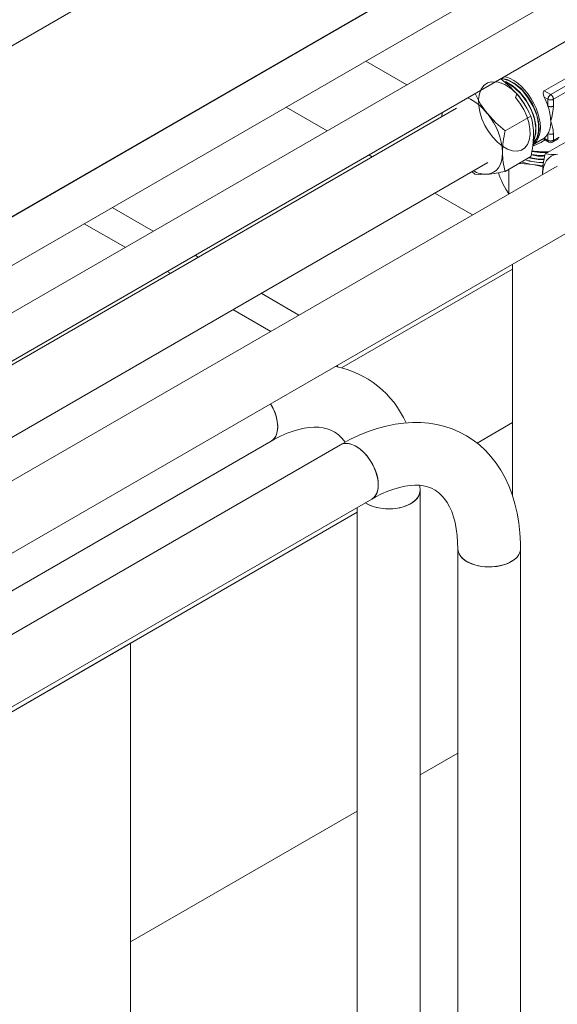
# Model space of a CAD drawing. Header units: millimetres. Extents: x 450 to 25135, y 150 to 17673.
# Tile 208 of 256: x 10562 to 10819, y 11521 to 11992. Entities that reach past the tile are written whole.
import ezdxf

# ---------------------------------------------------------------- set-up
doc = ezdxf.new("R2010")
doc.units = ezdxf.units.MM
doc.linetypes.add('SLD-Centrada-doble', pattern=[12.7, 6.35, -1.27, 1.27, -1.27, 1.27, -1.27])
doc.linetypes.add('SLD-Continua', pattern=[0])
doc.layers.add('COTAS', color=1, linetype='SLD-Continua')
doc.layers.add('OCULTA', color=8, linetype='SLD-Continua')

msp = doc.modelspace()

# ---------------------------------------------------------------- linework, layer by layer
at = {"color": 7, "linetype": 'SLD-Continua', "lineweight": 18, "ltscale": 30}
for p, q in [((10849.04, 12065.23), (9304.75, 11173.73)), ((9324.75, 11162.19), (10859.04, 12047.91)), ((10888.64, 12042.37), (9344.35, 11150.87)), ((9355.36, 11134.14), (10898.64, 12025.05)), ((10770.56, 11949.36), (9355.36, 11132.38)), ((9355.36, 11097.74), (10785.56, 11923.37)), ((10818.65, 11921.6), (9357.38, 11078.03)), ((9372.33, 11052.02), (10833.64, 11895.62)), ((10797.36, 11874.67), (10797.36, 11764.03)), ((9372.33, 11034.05), (10681.97, 11790.08)), ((10715.05, 11788.31), (9372.33, 11013.17)), ((10753.11, 11766.32), (10753.07, 11768.88)), ((10753.11, 11363.16), (10753.11, 11766.32)), ((9372.33, 10978.53), (10730.05, 11762.33)), ((10723.11, 11758.32), (10723.11, 11363.16)), ((10771.19, 11738.57), (10771.19, 11335.4)), ((10801.19, 11335.4), (10801.19, 11738.57))]:
    msp.add_line(p, q, dxfattribs=at)
at = {"color": 7, "linetype": 'SLD-Continua', "lineweight": 18, "ltscale": 30, "flags": 128}
for points in [[(10681.68, 11807.89), (10681.83, 11807.65), (10682.91, 11805.63), (10683.79, 11803.55), (10684.45, 11801.45), (10684.88, 11799.39), (10685.07, 11797.42), (10685.01, 11795.59), (10684.7, 11793.92), (10684.15, 11792.48), (10683.37, 11791.28), (10682.39, 11790.35), (10681.97, 11790.08)], [(10681.68, 11807.89), (10682.39, 11806.65), (10683.37, 11804.59), (10684.15, 11802.5), (10684.7, 11800.42), (10685.01, 11798.4), (10685.07, 11796.49), (10684.88, 11794.73), (10684.45, 11793.17), (10683.79, 11791.84), (10682.91, 11790.78), (10681.97, 11790.08)], [(10681.97, 11790.08), (10683.59, 11790.99), (10686.64, 11792.54), (10689.6, 11793.83), (10692.46, 11794.88), (10695.19, 11795.69), (10697.79, 11796.26), (10700.25, 11796.61), (10702.56, 11796.74), (10704.72, 11796.68), (10706.75, 11796.41), (10708.67, 11795.96), (10710.51, 11795.28), (10712.31, 11794.33), (10714.09, 11793.06), (10715.53, 11791.71), (10716.82, 11790.2), (10717.29, 11789.52)], [(10801.19, 11738.57), (10801.16, 11741.25), (10800.89, 11746.17), (10800.37, 11750.97), (10799.58, 11755.64), (10798.53, 11760.14), (10797.22, 11764.47), (10795.66, 11768.6), (10793.85, 11772.5), (10791.8, 11776.17), (10789.53, 11779.58), (10787.05, 11782.74), (10784.38, 11785.62), (10781.52, 11788.23), (10778.49, 11790.56), (10775.31, 11792.61), (10771.97, 11794.38), (10768.51, 11795.87), (10764.92, 11797.07), (10761.21, 11797.98), (10757.4, 11798.6), (10753.48, 11798.93), (10749.46, 11798.97), (10745.36, 11798.7), (10741.19, 11798.14), (10736.94, 11797.27), (10732.64, 11796.09), (10728.31, 11794.61), (10723.96, 11792.84), (10719.61, 11790.78), (10715.05, 11788.31)], [(10715.05, 11788.31), (10716.12, 11788.77), (10717.49, 11789), (10718.97, 11788.91), (10720.53, 11788.51), (10722.15, 11787.79), (10723.77, 11786.78), (10725.36, 11785.5), (10726.89, 11783.99), (10728.32, 11782.27), (10729.61, 11780.39), (10730.74, 11778.38), (10731.67, 11776.31), (10732.39, 11774.22), (10732.88, 11772.14), (10733.13, 11770.15), (10733.13, 11768.27), (10732.88, 11766.56), (10732.39, 11765.06), (10731.67, 11763.79), (10730.74, 11762.8), (10730.05, 11762.33)], [(10715.06, 11788.31), (10715.5, 11788.53), (10716.79, 11788.92), (10718.21, 11789), (10719.74, 11788.75), (10721.34, 11788.19), (10722.96, 11787.32), (10724.57, 11786.17), (10726.14, 11784.77), (10727.62, 11783.15), (10728.98, 11781.34), (10730.2, 11779.4), (10731.23, 11777.35), (10732.06, 11775.26), (10732.67, 11773.17), (10733.04, 11771.13), (10733.16, 11769.19)], [(10733.16, 11769.19), (10733.04, 11767.4), (10732.67, 11765.78), (10732.06, 11764.39), (10731.23, 11763.26), (10730.2, 11762.41), (10730.04, 11762.32)], [(10730.05, 11762.33), (10731.68, 11763.23), (10734.73, 11764.78), (10737.69, 11766.08), (10740.54, 11767.12), (10743.28, 11767.93), (10745.88, 11768.5), (10748.33, 11768.85), (10750.64, 11768.98), (10752.81, 11768.92), (10754.84, 11768.66), (10756.75, 11768.2), (10758.59, 11767.52), (10760.4, 11766.57), (10762.17, 11765.3), (10763.61, 11763.95), (10764.9, 11762.44), (10766.07, 11760.74), (10767.23, 11758.66), (10768.26, 11756.36), (10769.14, 11753.84), (10769.87, 11751.1), (10770.46, 11748.15), (10770.88, 11744.99), (10771.12, 11741.63), (10771.19, 11738.57)], [(10726.95, 11760.54), (10728.35, 11759.75), (10730.2, 11758.97), (10732.24, 11758.36), (10734.41, 11757.93), (10736.68, 11757.7), (10738.97, 11757.68), (10741.25, 11757.86), (10743.45, 11758.23), (10745.53, 11758.8), (10747.43, 11759.54), (10749.11, 11760.44), (10750.54, 11761.48), (10751.68, 11762.63), (10752.49, 11763.87), (10752.98, 11765.17), (10753.11, 11766.32)], [(10726.95, 11760.54), (10727.5, 11760.2), (10729.25, 11759.34), (10731.2, 11758.64), (10733.31, 11758.12), (10735.54, 11757.79), (10737.82, 11757.67), (10740.12, 11757.74), (10742.36, 11758.02), (10744.51, 11758.49), (10746.5, 11759.15), (10748.3, 11759.97), (10749.86, 11760.94), (10751.15, 11762.04), (10752.13, 11763.24), (10752.78, 11764.51), (10753.09, 11765.83), (10753.11, 11766.32)], [(10771.19, 11738.57), (10771.33, 11737.41), (10771.81, 11736.11), (10772.63, 11734.87), (10773.76, 11733.72), (10775.19, 11732.68), (10776.87, 11731.78), (10778.78, 11731.04), (10780.85, 11730.47), (10783.06, 11730.1), (10785.33, 11729.92), (10787.63, 11729.95), (10789.89, 11730.17), (10792.07, 11730.6), (10794.1, 11731.21), (10795.96, 11731.99), (10797.58, 11732.93), (10798.94, 11734), (10800, 11735.18), (10800.73, 11736.43), (10801.12, 11737.74), (10801.19, 11738.57)], [(10771.19, 11738.55), (10771.22, 11738.07), (10771.52, 11736.75), (10772.18, 11735.48), (10773.16, 11734.28), (10774.44, 11733.19), (10776, 11732.21), (10777.8, 11731.39), (10779.8, 11730.73), (10781.94, 11730.26), (10784.19, 11729.98), (10786.48, 11729.91), (10788.77, 11730.03), (10790.99, 11730.36), (10793.11, 11730.88), (10795.06, 11731.58), (10796.8, 11732.44)], [(10796.8, 11732.44), (10798.29, 11733.45), (10799.51, 11734.58), (10800.4, 11735.8), (10800.97, 11737.08), (10801.19, 11738.4), (10801.19, 11738.57)]]:
    msp.add_lwpolyline(points, dxfattribs=at)
at = {"color": 7, "linetype": 'SLD-Continua', "lineweight": 18, "ltscale": 900}
msp.add_arc((10703.64, 11779.9), 46.79, 23.7818, 78.8195, dxfattribs=at)
at = {"layer": 'COTAS', "linetype": 'SLD-Continua', "lineweight": 18, "ltscale": 30}
for p, q in [((10829.51, 11967.41), (10812.51, 11957.59)), ((10763.65, 11947.12), (10763.59, 11945.33)), ((10793.85, 11938.41), (10806.11, 11945.49)), ((10807.06, 11931.74), (10811.43, 11934.27)), ((10812.21, 11934.73), (10812.49, 11934.94)), ((10812.25, 11934.45), (10814.7, 11933.04)), ((10812.94, 11927.39), (10825.2, 11934.46)), ((10816.55, 11933.04), (10819.35, 11934.65)), ((10793.85, 11919.08), (10806.11, 11926.16)), ((10777.96, 11918.98), (10779.36, 11917.78)), ((10795.62, 11908.39), (10795.62, 11920.1))]:
    msp.add_line(p, q, dxfattribs=at)
at = {"layer": 'COTAS', "linetype": 'SLD-Centrada-doble', "lineweight": 18, "ltscale": 30}
for p, q in [((10815.63, 11955.79), (10832.63, 11965.6)), ((10833.94, 11963.34), (10816.93, 11953.52)), ((10812.51, 11957.59), (10815.63, 11955.79)), ((10814.32, 11953.52), (10812.49, 11954.58)), ((10814.32, 11950.29), (10814.32, 11953.52)), ((10816.93, 11953.52), (10816.93, 11950.29)), ((10814.32, 11933.88), (10814.32, 11937.12)), ((10816.93, 11937.12), (10816.93, 11933.88)), ((10812.49, 11934.94), (10814.32, 11933.88)), ((10816.93, 11933.88), (10819.74, 11935.5))]:
    msp.add_line(p, q, dxfattribs=at)
at = {"layer": 'COTAS', "linetype": 'SLD-Continua', "lineweight": 18, "ltscale": 30, "flags": 128}
for points in [[(10799.49, 11955.97), (10798.85, 11954.4), (10800.92, 11951.68), (10802.72, 11948.68), (10804.16, 11945.53), (10805.16, 11942.39), (10805.71, 11939.34), (10805.79, 11936.48), (10805.39, 11933.96), (10804.53, 11931.87), (10803.24, 11930.26), (10801.57, 11929.21), (10799.61, 11928.77), (10797.39, 11928.94), (10795.01, 11929.72), (10792.61, 11931.07), (10790.22, 11932.97), (10787.93, 11935.35), (10785.89, 11938.07), (10784.12, 11941.07), (10782.71, 11944.26), (10781.71, 11947.46), (10781.17, 11950.57), (10781.09, 11953.53), (10781.5, 11956.17), (10782.36, 11958.39), (10783.67, 11960.15), (10785.37, 11961.35), (10787.36, 11961.95), (10790.44, 11961.8), (10793.74, 11960.57), (10797.06, 11958.35), (10800.21, 11955.27), (10802.93, 11951.59), (10805.11, 11947.47), (10805.19, 11947.25)], [(10791.79, 11963.37), (10796.11, 11959.64), (10800.16, 11955.25)], [(10791.95, 11963.47), (10792.24, 11963.48), (10795.51, 11962.53), (10798.83, 11960.57), (10802.06, 11957.69), (10804.91, 11954.14), (10807.25, 11950.12), (10808.91, 11945.9), (10809.76, 11941.81), (10809.79, 11938.05), (10808.97, 11934.96), (10807.36, 11932.66), (10807.18, 11932.56)], [(10792.09, 11963.54), (10794.81, 11962.98), (10798.12, 11961.28), (10801.41, 11958.63), (10804.38, 11955.23), (10806.86, 11951.32), (10808.72, 11947.12), (10809.79, 11942.98), (10810.04, 11939.1), (10809.44, 11935.8), (10808.04, 11933.28), (10807.19, 11932.65)], [(10793.25, 11962.11), (10794.27, 11961.81), (10797.59, 11959.85), (10800.82, 11956.97), (10803.67, 11953.43), (10806.01, 11949.4), (10807.67, 11945.19), (10808.53, 11941.1), (10808.55, 11937.34), (10807.73, 11934.24), (10807.24, 11933.54)], [(10810.66, 11940.08), (10810.53, 11942.25), (10810.15, 11944.54), (10809.53, 11946.88), (10808.67, 11949.23), (10807.6, 11951.56), (10806.33, 11953.8), (10804.89, 11955.93), (10803.31, 11957.9), (10801.62, 11959.66), (10799.85, 11961.2), (10798.03, 11962.46), (10796.21, 11963.44), (10794.41, 11964.12), (10793.48, 11964.34)], [(10793.62, 11961.79), (10794.98, 11961.28), (10798.29, 11959.07), (10801.45, 11955.98), (10804.17, 11952.3), (10806.35, 11948.18), (10807.8, 11943.99), (10808.44, 11939.95), (10808.23, 11936.34), (10807.24, 11933.56)], [(10812.49, 11954.58), (10812.14, 11955.45), (10812, 11956.5), (10812.09, 11957.04), (10812.28, 11957.4), (10812.51, 11957.59)], [(10763.73, 11947.17), (10763.69, 11946.85), (10763.57, 11945.32)], [(10793.85, 11938.41), (10789.36, 11942.28), (10785.31, 11946.68)], [(10806.83, 11931.61), (10807.6, 11932.14), (10808.67, 11933.22), (10809.53, 11934.59), (10810.15, 11936.21), (10810.53, 11938.05), (10810.66, 11940.08)], [(10812.26, 11934.46), (10812.17, 11934.51), (10812.12, 11934.59), (10812.19, 11934.72), (10812.21, 11934.73)], [(10785.31, 11917.68), (10786.89, 11917.99), (10788.31, 11918.61), (10789.56, 11919.54), (10790.61, 11920.75), (10791.45, 11922.23), (10792.06, 11923.95), (10792.43, 11925.88), (10792.56, 11928)], [(10806.59, 11928.52), (10810.38, 11928.05), (10814.26, 11928.15)], [(10800.17, 11922.73), (10801.22, 11922.77), (10807.05, 11922.28)], [(10806.31, 11927.13), (10810.38, 11926.62), (10812.81, 11926.68)], [(10818.9, 11927.29), (10817.32, 11926.98), (10815.89, 11926.36), (10814.64, 11925.44), (10813.59, 11924.22), (10812.75, 11922.74), (10812.14, 11921.02), (10811.77, 11919.09), (10811.66, 11917.56)], [(10807.05, 11922.28), (10807.86, 11922.14), (10811.93, 11921.17)], [(10812.01, 11921.87), (10809.68, 11921.97), (10807.05, 11922.28)], [(10779.36, 11917.78), (10781.97, 11917.56), (10785.31, 11917.68)], [(10795.62, 11908.39), (10794.12, 11910.54), (10792.55, 11913.5)]]:
    msp.add_lwpolyline(points, dxfattribs=at)
at = {"layer": 'COTAS', "linetype": 'SLD-Continua', "lineweight": 18, "ltscale": 900}
for centre, radius, start, end in [((10820.43, 11974.72), 44.94, 204.2729, 218.6151), ((10766.27, 11932.41), 23.79, 36.8579, 66.2187), ((10764.51, 11926.82), 45.6, 24.1686, 38.5748), ((10785.33, 11940.45), 30.61, 18.7458, 27.4889), ((10761.13, 11926.55), 31.47, 2.6393, 39.7721), ((10792.39, 11942.59), 23.24, 0.876, 19.3352), ((10776.25, 11936.6), 31.15, 359.9466, 16.5763), ((10803.57, 11942.59), 12.06, 333.016, 1.688), ((10840.69, 11927.3), 48.14, 166.6559, 179.1674), ((10808.15, 11940.45), 7.01, 308.1958, 331.6228), ((10757.02, 11937.55), 50.4, 346.937, 358.8863), ((10815.63, 11934.64), 1.85, 240.0027, 299.9973), ((10823.87, 11927.99), 31.31, 179.9885, 196.5343), ((10812.36, 11959.87), 31.46, 259.4793, 274.6434), ((10811.61, 11949.48), 21.31, 256.4686, 278.2885), ((10858.33, 11916.51), 46.67, 166.5173, 178.6926), ((10816.35, 11952.93), 25.77, 262.4107, 275.6771), ((10811.44, 11951.54), 29.59, 250.7578, 261.4711), ((10810.94, 11946.55), 23.22, 251.0352, 273.0587), ((10812.18, 11952.02), 28.71, 252.4167, 270.412), ((10811.2, 11948.22), 23.46, 254.9125, 273.0575), ((10810.89, 11944.02), 19.08, 253.278, 274.8319), ((10810.89, 11944.23), 17.88, 255.4832, 276.0423), ((10784.77, 11930), 12.33, 239.8487, 272.5224), ((10778.53, 11986.01), 68.66, 275.664, 282.8914), ((10836.22, 11933.78), 48.14, 198.5717, 204.9193)]:
    msp.add_arc(centre, radius, start, end, dxfattribs=at)
at = {"layer": 'COTAS', "linetype": 'SLD-Centrada-doble', "lineweight": 18, "ltscale": 900}
for centre, radius, start, end in [((10817.16, 11953.39), 2.84, 122.6055, 177.3945), ((10814.09, 11953.39), 2.84, 2.6055, 57.3945), ((10815.63, 11956.05), 2.84, 242.6097, 297.3903), ((10815.63, 11952.81), 2.84, 242.6097, 297.3903), ((10774.72, 11954.02), 42.38, 344.8486, 354.9402), ((10797.82, 11935.89), 19.15, 3.676, 21.62), ((10815.63, 11939.64), 2.84, 242.6097, 297.3903), ((10815.22, 11933.78), 0.912, 173.7012, 234.9867), ((10815.63, 11936.41), 2.84, 242.6097, 297.3903), ((10816.03, 11933.78), 0.912, 305.0133, 6.2988)]:
    msp.add_arc(centre, radius, start, end, dxfattribs=at)
for major_axis, start_param, end_param in [((12.8, 24.33), 3.610686, 3.934283), ((14.67, 23.24), 3.948578, 3.988824)]:
    msp.add_ellipse((10812.36, 11956.16), major_axis=major_axis, ratio=0.549248, start_param=start_param, end_param=end_param, dxfattribs=at)
at = {"layer": 'OCULTA', "linetype": 'SLD-Continua', "lineweight": 18, "ltscale": 30}
for p, q in [((10713.71, 12069.05), (9935.9, 11620.03)), ((10713.71, 12069.05), (9935.9, 11620.03)), ((10713.71, 12069.05), (9935.9, 11620.03)), ((10815.89, 12046.38), (9833.72, 11479.39)), ((10815.89, 12046.38), (9833.72, 11479.39)), ((10815.89, 12046.38), (9833.72, 11479.39)), ((10585.96, 11913.36), (10585.71, 11913.5)), ((10585.96, 11913.36), (10585.71, 11913.5)), ((10585.96, 11913.36), (10585.71, 11913.5)), ((10572.52, 11905.6), (10572.27, 11905.74)), ((10572.52, 11905.6), (10572.27, 11905.74)), ((10572.52, 11905.6), (10572.27, 11905.74)), ((10625.55, 11890.5), (10605.96, 11901.81)), ((10625.55, 11890.5), (10605.96, 11901.81)), ((10625.55, 11890.5), (10605.96, 11901.81)), ((10612.12, 11882.74), (10592.52, 11894.05)), ((10612.12, 11882.74), (10592.52, 11894.05)), ((10612.12, 11882.74), (10592.52, 11894.05)), ((10647.08, 11878.07), (10645.56, 11878.95)), ((10647.08, 11878.07), (10645.56, 11878.95)), ((10647.08, 11878.07), (10645.56, 11878.95)), ((10633.64, 11870.31), (10632.12, 11871.19)), ((10633.64, 11870.31), (10632.12, 11871.19)), ((10633.64, 11870.31), (10632.12, 11871.19)), ((10715.54, 11825.14), (10797.36, 11872.37)), ((10715.54, 11825.14), (10797.36, 11872.37)), ((10715.54, 11825.14), (10797.36, 11872.37)), ((10797.36, 11872.37), (10715.54, 11825.14)), ((10797.36, 11872.37), (10715.54, 11825.14)), ((10797.36, 11872.37), (10715.54, 11825.14)), ((10695.16, 11850.31), (10677.08, 11860.75)), ((10695.16, 11850.31), (10677.08, 11860.75)), ((10695.16, 11850.31), (10677.08, 11860.75)), ((10681.73, 11842.56), (10663.65, 11852.99)), ((10681.73, 11842.56), (10663.65, 11852.99)), ((10681.73, 11842.56), (10663.65, 11852.99)), ((10713.71, 11826.38), (10713.71, 11825.59)), ((10713.71, 11826.38), (10713.71, 11825.59)), ((10713.71, 11826.38), (10713.71, 11825.59)), ((10797.36, 11798.89), (10780.4, 11789.09)), ((10797.36, 11798.89), (10780.4, 11789.09)), ((10797.36, 11798.89), (10780.4, 11789.09)), ((10723.11, 11756.02), (9372.33, 10976.24)), ((10723.11, 11756.02), (9372.33, 10976.24)), ((10723.11, 11756.02), (9372.33, 10976.24)), ((10614.72, 11693.45), (10551.08, 11656.71)), ((10614.72, 11693.45), (10551.08, 11656.71)), ((10614.72, 11693.45), (10551.08, 11656.71)), ((10614.72, 11338.26), (10614.72, 11693.45)), ((10614.72, 11338.26), (10614.72, 11693.45)), ((10614.72, 11338.26), (10614.72, 11693.45)), ((10771.19, 11640.85), (10753.11, 11630.41)), ((10771.19, 11640.85), (10753.11, 11630.41)), ((10771.19, 11640.85), (10753.11, 11630.41)), ((10723.11, 11613.1), (10614.72, 11550.52)), ((10723.11, 11613.1), (10614.72, 11550.52)), ((10723.11, 11613.1), (10614.72, 11550.52))]:
    msp.add_line(p, q, dxfattribs=at)
at = {"layer": 'OCULTA', "linetype": 'SLD-Centrada-doble', "lineweight": 18, "ltscale": 30}
for p, q in [((10707.23, 11983.37), (10706.98, 11983.51)), ((10707.23, 11983.37), (10706.98, 11983.51)), ((10707.23, 11983.37), (10706.98, 11983.51)), ((10746.83, 11960.51), (10727.23, 11971.82)), ((10746.83, 11960.51), (10727.23, 11971.82)), ((10746.83, 11960.51), (10727.23, 11971.82)), ((10669.04, 11961.32), (10668.79, 11961.46)), ((10669.04, 11961.32), (10668.79, 11961.46)), ((10669.04, 11961.32), (10668.79, 11961.46)), ((10708.64, 11938.46), (10689.04, 11949.77)), ((10708.64, 11938.46), (10689.04, 11949.77)), ((10708.64, 11938.46), (10689.04, 11949.77)), ((10730.17, 11926.03), (10728.64, 11926.91)), ((10730.17, 11926.03), (10728.64, 11926.91)), ((10730.17, 11926.03), (10728.64, 11926.91)), ((10778.25, 11898.28), (10760.17, 11908.71)), ((10778.25, 11898.28), (10760.17, 11908.71)), ((10778.25, 11898.28), (10760.17, 11908.71))]:
    msp.add_line(p, q, dxfattribs=at)

doc.saveas('drawing.dxf')
